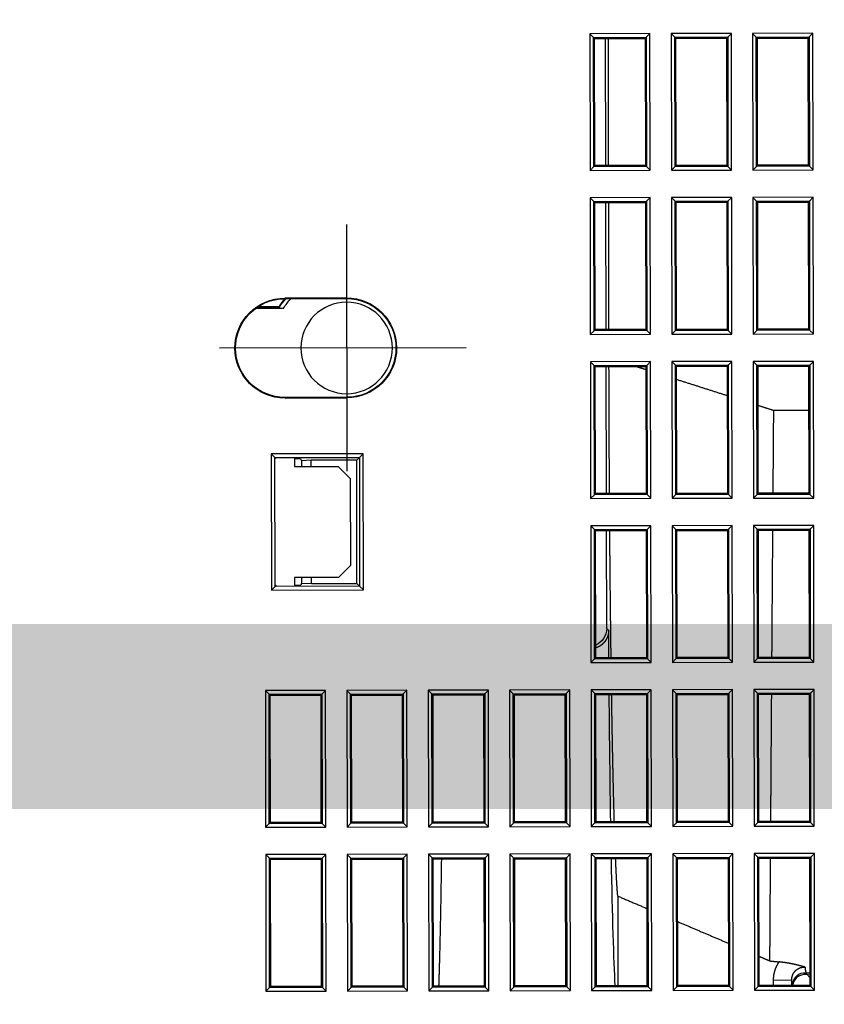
# Model space of a CAD drawing. Header units: millimetres. Extents: x 40090 to 187415, y -53271 to 40260.
# Tile 114 of 256: x 71908 to 71973, y 14287 to 14367. Entities that reach past the tile are written whole.
import ezdxf

# ---------------------------------------------------------------- set-up
doc = ezdxf.new("R2010")
doc.units = ezdxf.units.MM
doc.linetypes.add('ACAD_ISO12W100', pattern=[21, 12, -3, 0, -3, 0, -3])
doc.layers.add('AVM_kabelová_trasa_podhled', color=4, linetype='ACAD_ISO12W100', lineweight=30)
doc.layers.add('AVM_projektor', color=6, linetype='Continuous')

# ---------------------------------------------------------------- blocks, each defined once
blk = doc.blocks.new('PT-FW430-bottom')
for p, q in [((-52.8, 70.167), (-52.8, 90.167)), ((-56.154, 87.047), (-56.154, 85.326)), ((-56.154, 85.326), (-56.154, 87.047)), ((-56.115, 85.305), (-56.115, 87.105)), ((-56.038, 87.215), (-56.038, 84.963)), ((-25.04, 86.507), (-24.74, 86.207)), ((-25.04, 86.507), (-13.96, 86.507)), ((-25.04, 81.627), (-25.04, 86.507)), ((-13.96, 86.507), (-14.259, 86.207)), ((-13.96, 86.507), (-13.96, 81.627)), ((-11.74, 86.507), (-11.44, 86.207)), ((-11.74, 86.507), (-0.66, 86.507)), ((-11.74, 81.627), (-11.74, 86.507)), ((-0.66, 86.507), (-0.959, 86.207)), ((-0.66, 86.507), (-0.66, 81.627)), ((-44.221, 86), (-43.921, 85.7)), ((-44.221, 86), (-33.179, 86)), ((-44.221, 78.546), (-44.221, 86)), ((-43.831, 85.61), (-43.921, 85.7)), ((-43.921, 85.7), (-43.921, 78.846)), ((-33.479, 85.7), (-43.921, 85.7)), ((-33.569, 85.61), (-33.479, 85.7)), ((-33.179, 86), (-33.479, 85.7)), ((-33.479, 78.846), (-33.479, 85.7)), ((-33.179, 86), (-33.179, 78.546)), ((-24.74, 86.207), (-24.65, 86.117)), ((-24.74, 86.207), (-24.74, 81.926)), ((-14.259, 86.207), (-24.74, 86.207)), ((-24.65, 86.117), (-24.65, 82.017)), ((-14.35, 86.117), (-24.65, 86.117)), ((-14.259, 86.207), (-14.35, 86.117)), ((-14.35, 82.017), (-14.35, 86.117)), ((-14.259, 81.926), (-14.259, 86.207)), ((-11.44, 86.207), (-11.35, 86.117)), ((-0.959, 86.207), (-11.44, 86.207)), ((-11.44, 86.207), (-11.44, 81.926)), ((-1.05, 86.117), (-11.35, 86.117)), ((-11.35, 86.117), (-11.35, 82.017)), ((-0.959, 86.207), (-1.05, 86.117)), ((-1.05, 82.017), (-1.05, 86.117)), ((-0.959, 81.926), (-0.959, 86.207)), ((-56.8, 84.867), (-56.852, 84.867)), ((-56.852, 79.867), (-56.852, 84.867)), ((-56.8, 84.867), (-56.8, 79.867)), ((-48.8, 79.867), (-48.8, 84.867)), ((-48.8, 84.867), (-48.748, 84.867)), ((-48.748, 84.867), (-48.748, 79.867)), ((-43.831, 84.117), (-43.2, 84.117)), ((-43.83, 83.61), (-43.83, 84.117)), ((-43.2, 84.117), (-43.2, 80.567)), ((-34.2, 80.567), (-34.2, 84.117)), ((-34.2, 84.117), (-33.569, 84.117)), ((-33.57, 84.117), (-33.57, 83.61)), ((-43.83, 83.61), (-43.657, 83.553)), ((-43.7, 82.753), (-43.657, 83.553)), ((-43.657, 83.553), (-43.2, 83.553)), ((-34.2, 83.553), (-33.743, 83.553)), ((-33.743, 83.553), (-33.57, 83.61)), ((-33.743, 83.553), (-33.7, 82.753)), ((-43.2, 82.753), (-43.7, 82.753)), ((-43.7, 79.067), (-43.7, 82.753)), ((-33.7, 82.753), (-34.2, 82.753)), ((-33.7, 82.753), (-33.7, 79.067)), ((-24.74, 81.926), (-25.04, 81.627)), ((-13.96, 81.627), (-25.04, 81.627)), ((-24.74, 81.926), (-24.65, 82.017)), ((-24.74, 81.926), (-14.259, 81.926)), ((-24.65, 82.017), (-14.35, 82.017)), ((-14.259, 81.926), (-14.35, 82.017)), ((-14.259, 81.926), (-13.96, 81.627)), ((-11.44, 81.926), (-11.74, 81.627)), ((-0.66, 81.627), (-11.74, 81.627)), ((-11.44, 81.926), (-11.35, 82.017)), ((-11.44, 81.926), (-0.959, 81.926)), ((-11.35, 82.017), (-1.05, 82.017)), ((-0.959, 81.926), (-1.05, 82.017)), ((-0.959, 81.926), (-0.66, 81.627)), ((-62.8, 79.867), (-42.8, 79.867)), ((-56.8, 79.867), (-56.852, 79.867)), ((-48.8, 79.867), (-48.748, 79.867)), ((-42.2, 79.567), (-43.2, 80.567)), ((-34.2, 80.567), (-35.2, 79.567)), ((-25.04, 79.907), (-24.74, 79.607)), ((-25.04, 79.907), (-13.96, 79.907)), ((-25.04, 75.027), (-25.04, 79.907)), ((-13.96, 79.907), (-14.259, 79.607)), ((-13.96, 79.907), (-13.96, 75.027)), ((-11.74, 79.907), (-11.44, 79.607)), ((-11.74, 79.907), (-0.66, 79.907)), ((-11.74, 75.027), (-11.74, 79.907)), ((-0.66, 79.907), (-0.959, 79.607)), ((-0.66, 79.907), (-0.66, 75.027)), ((-43.7, 79.067), (-43.921, 78.846)), ((-33.7, 79.067), (-43.7, 79.067)), ((-35.2, 79.567), (-42.2, 79.567)), ((-33.7, 79.067), (-33.479, 78.846)), ((-24.74, 79.607), (-24.65, 79.517)), ((-14.259, 79.607), (-24.74, 79.607)), ((-24.74, 79.607), (-24.74, 75.326)), ((-14.35, 79.517), (-24.65, 79.517)), ((-24.65, 79.517), (-24.65, 75.417)), ((-14.259, 79.607), (-14.35, 79.517)), ((-14.35, 75.417), (-14.35, 79.517)), ((-14.259, 75.326), (-14.259, 79.607)), ((-11.44, 79.607), (-11.35, 79.517)), ((-11.44, 79.607), (-11.44, 75.326)), ((-0.959, 79.607), (-11.44, 79.607)), ((-11.35, 79.517), (-11.35, 75.417)), ((-1.05, 79.517), (-11.35, 79.517)), ((-0.959, 79.607), (-1.05, 79.517)), ((-1.05, 75.417), (-1.05, 79.517)), ((-0.959, 75.326), (-0.959, 79.607)), ((-43.921, 78.846), (-44.221, 78.546)), ((-33.179, 78.546), (-44.221, 78.546)), ((-43.921, 78.846), (-33.479, 78.846)), ((-33.479, 78.846), (-33.179, 78.546)), ((-24.74, 75.326), (-25.04, 75.027)), ((-24.74, 75.326), (-24.65, 75.417)), ((-24.74, 75.326), (-14.259, 75.326)), ((-24.65, 75.417), (-14.35, 75.417)), ((-14.259, 75.326), (-14.35, 75.417)), ((-14.259, 75.326), (-13.96, 75.027)), ((-11.44, 75.326), (-11.74, 75.027)), ((-11.44, 75.326), (-11.35, 75.417)), ((-11.44, 75.326), (-0.959, 75.326)), ((-11.35, 75.417), (-1.05, 75.417)), ((-0.959, 75.326), (-1.05, 75.417)), ((-0.959, 75.326), (-0.66, 75.027)), ((-13.96, 75.027), (-25.04, 75.027)), ((-0.66, 75.027), (-11.74, 75.027)), ((-25.04, 73.307), (-24.74, 73.007)), ((-25.04, 73.307), (-13.96, 73.307)), ((-25.04, 68.427), (-25.04, 73.307)), ((-24.74, 73.007), (-24.65, 72.917)), ((-24.74, 73.007), (-24.74, 68.726)), ((-14.259, 73.007), (-24.74, 73.007)), ((-24.65, 72.917), (-24.65, 68.817)), ((-14.35, 72.917), (-24.65, 72.917)), ((-14.259, 73.007), (-14.35, 72.917)), ((-14.35, 68.817), (-14.35, 72.917)), ((-13.96, 73.307), (-14.259, 73.007)), ((-14.259, 68.726), (-14.259, 73.007)), ((-13.96, 73.307), (-13.96, 68.427)), ((-11.74, 73.307), (-11.44, 73.007)), ((-11.74, 73.307), (-0.66, 73.307)), ((-11.74, 68.427), (-11.74, 73.307)), ((-11.44, 73.007), (-11.35, 72.917)), ((-11.44, 73.007), (-11.44, 68.726)), ((-0.959, 73.007), (-11.44, 73.007)), ((-11.35, 72.917), (-11.35, 68.817)), ((-1.05, 72.917), (-11.35, 72.917)), ((-0.959, 73.007), (-1.05, 72.917)), ((-1.05, 68.817), (-1.05, 72.917)), ((-0.66, 73.307), (-0.959, 73.007)), ((-0.959, 68.726), (-0.959, 73.007)), ((-0.66, 73.307), (-0.66, 68.427)), ((-24.74, 68.726), (-25.04, 68.427)), ((-24.74, 68.726), (-24.65, 68.817)), ((-24.74, 68.726), (-14.259, 68.726)), ((-24.65, 68.817), (-14.35, 68.817)), ((-14.259, 68.726), (-14.35, 68.817)), ((-14.259, 68.726), (-13.96, 68.427)), ((-11.44, 68.726), (-11.74, 68.427)), ((-11.44, 68.726), (-11.35, 68.817)), ((-11.44, 68.726), (-0.959, 68.726)), ((-11.35, 68.817), (-1.05, 68.817)), ((-0.959, 68.726), (-1.05, 68.817)), ((-0.959, 68.726), (-0.66, 68.427)), ((-13.96, 68.427), (-25.04, 68.427)), ((-0.66, 68.427), (-11.74, 68.427)), ((-25.04, 66.707), (-24.74, 66.407)), ((-25.04, 66.707), (-13.96, 66.707)), ((-25.04, 61.827), (-25.04, 66.707)), ((-24.74, 66.407), (-24.65, 66.317)), ((-14.259, 66.407), (-24.74, 66.407)), ((-24.74, 66.407), (-24.74, 62.126)), ((-14.35, 66.317), (-24.65, 66.317)), ((-24.65, 66.317), (-24.65, 62.217)), ((-14.259, 66.407), (-14.35, 66.317)), ((-14.35, 62.217), (-14.35, 66.317)), ((-13.96, 66.707), (-14.259, 66.407)), ((-14.259, 62.126), (-14.259, 66.407)), ((-13.96, 66.707), (-13.96, 61.827)), ((-11.74, 66.707), (-11.44, 66.407)), ((-11.74, 66.707), (-0.66, 66.707)), ((-11.74, 61.827), (-11.74, 66.707)), ((-11.44, 66.407), (-11.35, 66.317)), ((-0.959, 66.407), (-11.44, 66.407)), ((-11.44, 66.407), (-11.44, 62.126)), ((-1.05, 66.317), (-11.35, 66.317)), ((-11.35, 66.317), (-11.35, 62.217)), ((-0.959, 66.407), (-1.05, 66.317)), ((-1.05, 62.217), (-1.05, 66.317)), ((-0.66, 66.707), (-0.959, 66.407)), ((-0.959, 62.126), (-0.959, 66.407)), ((-0.66, 66.707), (-0.66, 61.827)), ((-24.74, 62.126), (-25.04, 61.827)), ((-13.96, 61.827), (-25.04, 61.827)), ((-24.74, 62.126), (-24.65, 62.217)), ((-24.74, 62.126), (-14.259, 62.126)), ((-24.65, 62.217), (-14.35, 62.217)), ((-14.259, 62.126), (-14.35, 62.217)), ((-14.259, 62.126), (-13.96, 61.827)), ((-11.44, 62.126), (-11.74, 61.827)), ((-0.66, 61.827), (-11.74, 61.827)), ((-11.44, 62.126), (-11.35, 62.217)), ((-11.44, 62.126), (-0.959, 62.126)), ((-11.35, 62.217), (-1.05, 62.217)), ((-0.959, 62.126), (-1.05, 62.217)), ((-0.959, 62.126), (-0.66, 61.827)), ((-78.24, 60.107), (-77.94, 59.807)), ((-78.24, 60.107), (-67.16, 60.107)), ((-78.24, 55.227), (-78.24, 60.107)), ((-67.16, 60.107), (-67.459, 59.807)), ((-67.16, 60.107), (-67.16, 55.227)), ((-64.94, 60.107), (-64.64, 59.807)), ((-64.94, 60.107), (-53.86, 60.107)), ((-64.94, 55.227), (-64.94, 60.107)), ((-53.86, 60.107), (-54.159, 59.807)), ((-53.86, 60.107), (-53.86, 55.227)), ((-51.64, 60.107), (-51.34, 59.807)), ((-51.64, 60.107), (-40.56, 60.107)), ((-51.64, 55.227), (-51.64, 60.107)), ((-40.56, 60.107), (-40.859, 59.807)), ((-40.56, 60.107), (-40.56, 55.227)), ((-38.34, 60.107), (-38.04, 59.807)), ((-38.34, 60.107), (-27.26, 60.107)), ((-38.34, 55.227), (-38.34, 60.107)), ((-27.26, 60.107), (-27.559, 59.807)), ((-27.26, 60.107), (-27.26, 55.227)), ((-25.04, 60.107), (-24.74, 59.807)), ((-25.04, 60.107), (-13.96, 60.107)), ((-25.04, 55.227), (-25.04, 60.107)), ((-13.96, 60.107), (-14.259, 59.807)), ((-13.96, 60.107), (-13.96, 55.227)), ((-11.74, 60.107), (-11.44, 59.807)), ((-11.74, 60.107), (-0.66, 60.107)), ((-11.74, 55.227), (-11.74, 60.107)), ((-0.66, 60.107), (-0.959, 59.807)), ((-0.66, 60.107), (-0.66, 55.227)), ((-77.94, 59.807), (-77.85, 59.717)), ((-67.459, 59.807), (-77.94, 59.807)), ((-77.94, 59.807), (-77.94, 55.526)), ((-77.85, 59.717), (-77.85, 55.617)), ((-67.55, 59.717), (-77.85, 59.717)), ((-67.459, 59.807), (-67.55, 59.717)), ((-67.55, 55.617), (-67.55, 59.717)), ((-67.459, 55.526), (-67.459, 59.807)), ((-64.64, 59.807), (-64.55, 59.717)), ((-54.159, 59.807), (-64.64, 59.807)), ((-64.64, 59.807), (-64.64, 55.526)), ((-54.25, 59.717), (-64.55, 59.717)), ((-64.55, 59.717), (-64.55, 55.617)), ((-54.159, 59.807), (-54.25, 59.717)), ((-54.25, 55.617), (-54.25, 59.717)), ((-54.159, 55.526), (-54.159, 59.807)), ((-51.34, 59.807), (-51.25, 59.717)), ((-51.34, 59.807), (-51.34, 55.526)), ((-40.859, 59.807), (-51.34, 59.807)), ((-40.95, 59.717), (-51.25, 59.717)), ((-51.25, 59.717), (-51.25, 55.617)), ((-40.859, 59.807), (-40.95, 59.717)), ((-40.95, 55.617), (-40.95, 59.717)), ((-40.859, 55.526), (-40.859, 59.807)), ((-38.04, 59.807), (-37.95, 59.717)), ((-38.04, 59.807), (-38.04, 55.526)), ((-27.559, 59.807), (-38.04, 59.807)), ((-37.95, 59.717), (-37.95, 55.617)), ((-27.65, 59.717), (-37.95, 59.717)), ((-27.559, 59.807), (-27.65, 59.717)), ((-27.65, 55.617), (-27.65, 59.717)), ((-27.559, 55.526), (-27.559, 59.807)), ((-24.74, 59.807), (-24.65, 59.717)), ((-24.74, 59.807), (-24.74, 55.526)), ((-14.259, 59.807), (-24.74, 59.807)), ((-14.35, 59.717), (-24.65, 59.717)), ((-24.65, 59.717), (-24.65, 55.617)), ((-14.259, 59.807), (-14.35, 59.717)), ((-14.35, 55.617), (-14.35, 59.717)), ((-14.259, 55.526), (-14.259, 59.807)), ((-11.44, 59.807), (-11.35, 59.717)), ((-11.44, 59.807), (-11.44, 55.526)), ((-0.959, 59.807), (-11.44, 59.807)), ((-11.35, 59.717), (-11.35, 55.617)), ((-1.05, 59.717), (-11.35, 59.717)), ((-0.959, 59.807), (-1.05, 59.717)), ((-1.05, 55.617), (-1.05, 59.717)), ((-0.959, 55.526), (-0.959, 59.807)), ((-67.55, 58.825), (-77.85, 58.825)), ((-67.55, 58.599), (-77.85, 58.599)), ((-54.25, 58.825), (-64.55, 58.825)), ((-54.25, 58.599), (-64.55, 58.599)), ((-40.95, 58.825), (-51.25, 58.825)), ((-30.003, 58.825), (-37.95, 58.825)), ((-29.844, 58.666), (-30.003, 58.825)), ((-8.32, 57.971), (-1.05, 57.971)), ((-77.94, 55.526), (-78.24, 55.227)), ((-67.16, 55.227), (-78.24, 55.227)), ((-77.94, 55.526), (-77.85, 55.617)), ((-77.94, 55.526), (-67.459, 55.526)), ((-77.85, 55.617), (-67.55, 55.617)), ((-67.459, 55.526), (-67.55, 55.617)), ((-67.459, 55.526), (-67.16, 55.227)), ((-64.64, 55.526), (-64.94, 55.227)), ((-53.86, 55.227), (-64.94, 55.227)), ((-64.64, 55.526), (-64.55, 55.617)), ((-64.64, 55.526), (-54.159, 55.526)), ((-64.55, 55.617), (-54.25, 55.617)), ((-54.159, 55.526), (-54.25, 55.617)), ((-54.159, 55.526), (-53.86, 55.227)), ((-51.34, 55.526), (-51.64, 55.227)), ((-40.56, 55.227), (-51.64, 55.227)), ((-51.34, 55.526), (-51.25, 55.617)), ((-51.34, 55.526), (-40.859, 55.526)), ((-51.25, 55.617), (-40.95, 55.617)), ((-40.859, 55.526), (-40.95, 55.617)), ((-40.859, 55.526), (-40.56, 55.227)), ((-38.04, 55.526), (-38.34, 55.227)), ((-27.26, 55.227), (-38.34, 55.227)), ((-38.04, 55.526), (-37.95, 55.617)), ((-38.04, 55.526), (-27.559, 55.526)), ((-37.95, 55.617), (-27.65, 55.617)), ((-27.559, 55.526), (-27.65, 55.617)), ((-27.559, 55.526), (-27.26, 55.227)), ((-24.74, 55.526), (-25.04, 55.227)), ((-13.96, 55.227), (-25.04, 55.227)), ((-24.74, 55.526), (-24.65, 55.617)), ((-24.74, 55.526), (-14.259, 55.526)), ((-24.65, 55.617), (-14.35, 55.617)), ((-14.259, 55.526), (-14.35, 55.617)), ((-14.259, 55.526), (-13.96, 55.227)), ((-11.44, 55.526), (-11.74, 55.227)), ((-0.66, 55.227), (-11.74, 55.227)), ((-11.44, 55.526), (-11.35, 55.617)), ((-11.44, 55.526), (-0.959, 55.526)), ((-11.35, 55.617), (-1.05, 55.617)), ((-0.959, 55.526), (-1.05, 55.617)), ((-0.959, 55.526), (-0.66, 55.227)), ((-78.24, 53.507), (-77.94, 53.207)), ((-78.24, 53.507), (-67.16, 53.507)), ((-78.24, 48.627), (-78.24, 53.507)), ((-67.16, 53.507), (-67.459, 53.207)), ((-67.16, 53.507), (-67.16, 48.627)), ((-64.94, 53.507), (-64.64, 53.207)), ((-64.94, 53.507), (-53.86, 53.507)), ((-64.94, 48.627), (-64.94, 53.507)), ((-53.86, 53.507), (-54.159, 53.207)), ((-53.86, 53.507), (-53.86, 48.627)), ((-51.64, 53.507), (-51.34, 53.207)), ((-51.64, 53.507), (-40.56, 53.507)), ((-51.64, 48.627), (-51.64, 53.507)), ((-40.56, 53.507), (-40.859, 53.207)), ((-40.56, 53.507), (-40.56, 48.627)), ((-38.34, 53.507), (-38.04, 53.207)), ((-38.34, 53.507), (-27.26, 53.507)), ((-38.34, 48.627), (-38.34, 53.507)), ((-27.26, 53.507), (-27.559, 53.207)), ((-27.26, 53.507), (-27.26, 48.627)), ((-25.04, 53.507), (-24.74, 53.207)), ((-25.04, 53.507), (-13.96, 53.507)), ((-25.04, 48.627), (-25.04, 53.507)), ((-13.96, 53.507), (-14.259, 53.207)), ((-13.96, 53.507), (-13.96, 48.627)), ((-11.74, 53.507), (-11.44, 53.207)), ((-11.74, 53.507), (-0.66, 53.507)), ((-11.74, 48.627), (-11.74, 53.507)), ((-0.66, 53.507), (-0.959, 53.207)), ((-0.66, 53.507), (-0.66, 48.627)), ((-77.94, 53.207), (-77.85, 53.117)), ((-77.94, 53.207), (-77.94, 48.926)), ((-67.459, 53.207), (-77.94, 53.207)), ((-67.55, 53.117), (-77.85, 53.117)), ((-77.85, 53.117), (-77.85, 49.017)), ((-67.459, 53.207), (-67.55, 53.117)), ((-67.55, 49.017), (-67.55, 53.117)), ((-67.459, 48.926), (-67.459, 53.207)), ((-64.64, 53.207), (-64.55, 53.117)), ((-64.64, 53.207), (-64.64, 48.926)), ((-54.159, 53.207), (-64.64, 53.207)), ((-54.25, 53.117), (-64.55, 53.117)), ((-64.55, 53.117), (-64.55, 49.017)), ((-54.159, 53.207), (-54.25, 53.117)), ((-54.25, 49.017), (-54.25, 53.117)), ((-54.159, 48.926), (-54.159, 53.207)), ((-51.34, 53.207), (-51.25, 53.117)), ((-40.859, 53.207), (-51.34, 53.207)), ((-51.34, 53.207), (-51.34, 48.926)), ((-51.25, 53.117), (-51.25, 49.017)), ((-40.95, 53.117), (-51.25, 53.117)), ((-40.859, 53.207), (-40.95, 53.117)), ((-40.95, 49.017), (-40.95, 53.117)), ((-40.859, 48.926), (-40.859, 53.207)), ((-38.04, 53.207), (-37.95, 53.117)), ((-27.559, 53.207), (-38.04, 53.207)), ((-38.04, 53.207), (-38.04, 48.926)), ((-37.95, 53.117), (-37.95, 49.017)), ((-27.65, 53.117), (-37.95, 53.117)), ((-27.559, 53.207), (-27.65, 53.117)), ((-27.65, 49.017), (-27.65, 53.117)), ((-27.559, 48.926), (-27.559, 53.207)), ((-24.74, 53.207), (-24.65, 53.117)), ((-14.259, 53.207), (-24.74, 53.207)), ((-24.74, 53.207), (-24.74, 48.926)), ((-14.35, 53.117), (-24.65, 53.117)), ((-24.65, 53.117), (-24.65, 49.017)), ((-14.259, 53.207), (-14.35, 53.117)), ((-14.35, 49.017), (-14.35, 53.117)), ((-14.259, 48.926), (-14.259, 53.207)), ((-11.44, 53.207), (-11.35, 53.117)), ((-11.44, 53.207), (-11.44, 48.926)), ((-0.959, 53.207), (-11.44, 53.207)), ((-11.35, 53.117), (-11.35, 49.017)), ((-1.05, 53.117), (-11.35, 53.117)), ((-0.959, 53.207), (-1.05, 53.117)), ((-1.05, 49.017), (-1.05, 53.117)), ((-0.959, 48.926), (-0.959, 53.207)), ((-77.94, 48.926), (-78.24, 48.627)), ((-77.94, 48.926), (-77.85, 49.017)), ((-77.94, 48.926), (-67.459, 48.926)), ((-77.85, 49.017), (-67.55, 49.017)), ((-67.459, 48.926), (-67.55, 49.017)), ((-67.459, 48.926), (-67.16, 48.627)), ((-64.64, 48.926), (-64.94, 48.627)), ((-64.64, 48.926), (-64.55, 49.017)), ((-64.64, 48.926), (-54.159, 48.926)), ((-64.55, 49.017), (-54.25, 49.017)), ((-54.159, 48.926), (-54.25, 49.017)), ((-54.159, 48.926), (-53.86, 48.627)), ((-51.34, 48.926), (-51.64, 48.627)), ((-51.34, 48.926), (-51.25, 49.017)), ((-51.34, 48.926), (-40.859, 48.926)), ((-51.25, 49.017), (-40.95, 49.017)), ((-40.859, 48.926), (-40.95, 49.017)), ((-40.859, 48.926), (-40.56, 48.627)), ((-38.04, 48.926), (-38.34, 48.627)), ((-38.04, 48.926), (-37.95, 49.017)), ((-38.04, 48.926), (-27.559, 48.926)), ((-37.95, 49.017), (-27.65, 49.017)), ((-27.559, 48.926), (-27.65, 49.017)), ((-27.559, 48.926), (-27.26, 48.627)), ((-24.74, 48.926), (-25.04, 48.627)), ((-24.74, 48.926), (-24.65, 49.017)), ((-24.74, 48.926), (-14.259, 48.926)), ((-24.65, 49.017), (-14.35, 49.017)), ((-14.259, 48.926), (-14.35, 49.017)), ((-14.259, 48.926), (-13.96, 48.627)), ((-11.44, 48.926), (-11.74, 48.627)), ((-11.44, 48.926), (-11.35, 49.017)), ((-11.44, 48.926), (-0.959, 48.926)), ((-11.35, 49.017), (-1.05, 49.017)), ((-0.959, 48.926), (-1.05, 49.017)), ((-0.959, 48.926), (-0.66, 48.627)), ((-67.16, 48.627), (-78.24, 48.627)), ((-53.86, 48.627), (-64.94, 48.627)), ((-40.56, 48.627), (-51.64, 48.627)), ((-27.26, 48.627), (-38.34, 48.627)), ((-13.96, 48.627), (-25.04, 48.627)), ((-0.66, 48.627), (-11.74, 48.627)), ((-78.24, 46.907), (-77.94, 46.607)), ((-78.24, 46.907), (-67.16, 46.907)), ((-78.24, 42.027), (-78.24, 46.907)), ((-77.94, 46.607), (-77.85, 46.517)), ((-67.459, 46.607), (-77.94, 46.607)), ((-77.94, 46.607), (-77.94, 42.326)), ((-67.55, 46.517), (-77.85, 46.517)), ((-77.85, 46.517), (-77.85, 42.417)), ((-67.459, 46.607), (-67.55, 46.517)), ((-67.55, 42.417), (-67.55, 46.517)), ((-67.16, 46.907), (-67.459, 46.607)), ((-67.459, 42.326), (-67.459, 46.607)), ((-67.16, 46.907), (-67.16, 42.027)), ((-64.64, 46.607), (-64.94, 46.907)), ((-64.94, 42.027), (-64.94, 46.907)), ((-64.94, 46.907), (-53.86, 46.907)), ((-64.64, 46.607), (-64.55, 46.517)), ((-64.64, 46.607), (-64.64, 42.326)), ((-54.159, 46.607), (-64.64, 46.607)), ((-54.25, 46.517), (-64.55, 46.517)), ((-64.55, 46.517), (-64.55, 42.417)), ((-54.159, 46.607), (-54.25, 46.517)), ((-54.25, 42.417), (-54.25, 46.517)), ((-53.86, 46.907), (-54.159, 46.607)), ((-54.159, 42.326), (-54.159, 46.607)), ((-53.86, 46.907), (-53.86, 42.027)), ((-51.64, 46.907), (-51.34, 46.607)), ((-51.64, 46.907), (-40.56, 46.907)), ((-51.64, 42.027), (-51.64, 46.907)), ((-51.34, 46.607), (-51.25, 46.517)), ((-40.859, 46.607), (-51.34, 46.607)), ((-51.34, 46.607), (-51.34, 42.326)), ((-40.95, 46.517), (-51.25, 46.517)), ((-51.25, 46.517), (-51.25, 42.417)), ((-40.859, 46.607), (-40.95, 46.517)), ((-40.95, 42.417), (-40.95, 46.517)), ((-40.56, 46.907), (-40.859, 46.607)), ((-40.859, 42.326), (-40.859, 46.607)), ((-40.56, 46.907), (-40.56, 42.027)), ((-38.04, 46.607), (-38.34, 46.907)), ((-38.34, 42.027), (-38.34, 46.907)), ((-38.34, 46.907), (-27.26, 46.907)), ((-38.04, 46.607), (-37.95, 46.517)), ((-27.559, 46.607), (-38.04, 46.607)), ((-38.04, 46.607), (-38.04, 42.326)), ((-27.65, 46.517), (-37.95, 46.517)), ((-37.95, 46.517), (-37.95, 42.417)), ((-27.559, 46.607), (-27.65, 46.517)), ((-27.65, 42.417), (-27.65, 46.517)), ((-27.26, 46.907), (-27.559, 46.607)), ((-27.559, 42.326), (-27.559, 46.607)), ((-27.26, 46.907), (-27.26, 42.027)), ((-25.04, 46.907), (-24.74, 46.607)), ((-25.04, 46.907), (-13.96, 46.907)), ((-25.04, 42.027), (-25.04, 46.907)), ((-24.74, 46.607), (-24.65, 46.517)), ((-14.259, 46.607), (-24.74, 46.607)), ((-24.74, 46.607), (-24.74, 42.326)), ((-14.35, 46.517), (-24.65, 46.517)), ((-24.65, 46.517), (-24.65, 42.417)), ((-14.259, 46.607), (-14.35, 46.517)), ((-14.35, 42.417), (-14.35, 46.517)), ((-13.96, 46.907), (-14.259, 46.607)), ((-14.259, 42.326), (-14.259, 46.607)), ((-13.96, 46.907), (-13.96, 42.027)), ((-11.74, 46.907), (-11.44, 46.607)), ((-11.74, 46.907), (-0.66, 46.907)), ((-11.74, 42.027), (-11.74, 46.907)), ((-11.44, 46.607), (-11.35, 46.517)), ((-11.44, 46.607), (-11.44, 42.326)), ((-0.959, 46.607), (-11.44, 46.607)), ((-1.05, 46.517), (-11.35, 46.517)), ((-11.35, 46.517), (-11.35, 42.417)), ((-0.959, 46.607), (-1.05, 46.517)), ((-1.05, 42.417), (-1.05, 46.517)), ((-0.66, 46.907), (-0.959, 46.607)), ((-0.959, 42.326), (-0.959, 46.607)), ((-0.66, 46.907), (-0.66, 42.027)), ((-47.65, 42.417), (-47.65, 45.249)), ((-1.49, 45.38), (-1.49, 43.88)), ((-1.49, 45.38), (-1.05, 45.38)), ((-1.05, 43.88), (-1.49, 43.88)), ((-1.085, 43.809), (-1.05, 43.797)), ((-77.94, 42.326), (-78.24, 42.027)), ((-77.94, 42.326), (-77.85, 42.417)), ((-77.94, 42.326), (-67.459, 42.326)), ((-77.85, 42.417), (-67.55, 42.417)), ((-67.459, 42.326), (-67.55, 42.417)), ((-67.459, 42.326), (-67.16, 42.027)), ((-64.64, 42.326), (-64.94, 42.027)), ((-64.64, 42.326), (-64.55, 42.417)), ((-64.64, 42.326), (-54.159, 42.326)), ((-64.55, 42.417), (-54.25, 42.417)), ((-54.159, 42.326), (-54.25, 42.417)), ((-53.86, 42.027), (-54.159, 42.326)), ((-51.34, 42.326), (-51.64, 42.027)), ((-51.34, 42.326), (-51.25, 42.417)), ((-51.34, 42.326), (-40.859, 42.326)), ((-51.25, 42.417), (-40.95, 42.417)), ((-40.859, 42.326), (-40.95, 42.417)), ((-40.859, 42.326), (-40.56, 42.027)), ((-38.04, 42.326), (-38.34, 42.027)), ((-38.04, 42.326), (-37.95, 42.417)), ((-38.04, 42.326), (-27.559, 42.326)), ((-37.95, 42.417), (-27.65, 42.417)), ((-27.559, 42.326), (-27.65, 42.417)), ((-27.26, 42.027), (-27.559, 42.326)), ((-24.74, 42.326), (-25.04, 42.027)), ((-24.74, 42.326), (-24.65, 42.417)), ((-24.74, 42.326), (-14.259, 42.326)), ((-24.65, 42.417), (-14.35, 42.417)), ((-14.259, 42.326), (-14.35, 42.417)), ((-14.259, 42.326), (-13.96, 42.027)), ((-11.44, 42.326), (-11.74, 42.027)), ((-11.44, 42.326), (-11.35, 42.417)), ((-11.44, 42.326), (-0.959, 42.326)), ((-11.35, 42.417), (-1.05, 42.417)), ((-1.952, 42.664), (-2.078, 42.704)), ((-2.048, 42.417), (-2.078, 42.704)), ((-1.678, 42.417), (-1.952, 42.663)), ((-1.926, 42.417), (-1.952, 42.663)), ((-0.959, 42.326), (-1.05, 42.417)), ((-0.959, 42.326), (-0.66, 42.027)), ((-67.16, 42.027), (-78.24, 42.027)), ((-53.86, 42.027), (-64.94, 42.027)), ((-40.56, 42.027), (-51.64, 42.027)), ((-27.26, 42.027), (-38.34, 42.027)), ((-13.96, 42.027), (-25.04, 42.027)), ((-0.66, 42.027), (-11.74, 42.027))]:
    blk.add_line(p, q)
blk.add_circle((-52.8, 79.867), 3.708)
for centre, radius, start, end in [((-52.8, 84.867), 4.052, 0, 180), ((-52.8, 84.867), 4, 0, 180), ((-52.8, 80.167), 6.154, 123.02344, 130.54481), ((-52.8, 80.167), 6.115, 122.8284, 130.85265), ((-52.8, 79.867), 6.038, 122.4317, 131.4875), ((-52.8, 79.867), 4.052, 180, 0), ((-52.8, 79.867), 4, 180, 0)]:
    blk.add_arc(centre, radius, start, end)
for centre, major_axis, ratio, start_param, end_param in [((-30.003, 60.325), (-0.576, -1.391), 0.975619, 0.401501, 1.537433), ((-41.075, 57.956), (-42.2, 0), 0.017455, 4.388632, 4.443007), ((-41.075, 57.956), (-42.2, 0), 0.017455, 4.026589, 4.31261), ((-41.075, 57.956), (-42.2, 0), 0.017455, 3.464069, 3.930842), ((-1.085, 42.809), (-0.306, -0.952), 0.99838, 3.453385, 5.127971), ((-0.958, 42.768), (-0.499, -0.867), 0.999258, 3.756343, 5.338643), ((-47.65, 43.765), (-46.633, 0), 0.017455, 3.195785, 3.284231)]:
    blk.add_ellipse(centre, major_axis=major_axis, ratio=ratio, start_param=start_param, end_param=end_param)
for points, start_tangent, end_tangent in [([(-56.115, 85.305), (-56.123, 85.31), (-56.131, 85.314), (-56.138, 85.318), (-56.146, 85.322), (-56.154, 85.326)], (-0.878509, 0.477726), (-0.878509, 0.477726)), ([(-1.05, 72.482), (-1.343, 72.471), (-1.645, 72.461), (-1.958, 72.45), (-2.281, 72.439), (-2.615, 72.428), (-2.959, 72.418), (-3.314, 72.407), (-3.679, 72.397), (-4.054, 72.387), (-4.439, 72.377), (-4.834, 72.367), (-5.239, 72.357), (-5.653, 72.347), (-6.077, 72.337), (-6.511, 72.328), (-6.954, 72.318), (-7.407, 72.309), (-7.868, 72.299), (-8.339, 72.29), (-8.819, 72.281), (-9.307, 72.272), (-9.805, 72.264), (-10.311, 72.255), (-10.825, 72.247), (-11.348, 72.238)], (-0.999262, -0.038422), (-0.999878, -0.015642)), ([(-29.844, 58.666), (-29.831, 58.666), (-29.817, 58.666), (-29.804, 58.667), (-29.791, 58.667), (-29.778, 58.668), (-29.764, 58.669), (-29.751, 58.67), (-29.738, 58.671), (-29.725, 58.672), (-29.712, 58.673), (-29.699, 58.675), (-29.685, 58.676), (-29.672, 58.678), (-29.659, 58.68), (-29.646, 58.682), (-29.633, 58.684), (-29.62, 58.686), (-29.607, 58.688), (-29.594, 58.69), (-29.581, 58.693), (-29.568, 58.696), (-29.555, 58.698), (-29.542, 58.701), (-29.529, 58.704), (-29.516, 58.707), (-29.503, 58.71), (-29.49, 58.714), (-29.477, 58.717), (-29.464, 58.721), (-29.452, 58.724), (-29.439, 58.728), (-29.426, 58.732), (-29.413, 58.736), (-29.4, 58.74), (-29.387, 58.745), (-29.375, 58.749), (-29.362, 58.754), (-29.349, 58.758), (-29.336, 58.763), (-29.324, 58.768), (-29.311, 58.773), (-29.298, 58.778), (-29.286, 58.784), (-29.273, 58.789), (-29.26, 58.795), (-29.248, 58.801), (-29.235, 58.806), (-29.223, 58.812), (-29.21, 58.818), (-29.198, 58.825), (-29.186, 58.831), (-29.173, 58.837), (-29.161, 58.844), (-29.149, 58.85), (-29.137, 58.857), (-29.125, 58.864), (-29.113, 58.871), (-29.101, 58.878), (-29.089, 58.886), (-29.077, 58.893), (-29.065, 58.9), (-29.053, 58.908), (-29.041, 58.916), (-29.029, 58.924), (-29.018, 58.932), (-29.006, 58.94), (-28.995, 58.948), (-28.983, 58.957), (-28.972, 58.965), (-28.96, 58.974), (-28.949, 58.983), (-28.937, 58.992), (-28.926, 59.001), (-28.915, 59.01), (-28.904, 59.019), (-28.893, 59.029), (-28.882, 59.038), (-28.871, 59.048), (-28.86, 59.058), (-28.849, 59.068), (-28.838, 59.078), (-28.828, 59.088), (-28.817, 59.099), (-28.807, 59.109), (-28.796, 59.12), (-28.786, 59.13), (-28.776, 59.141), (-28.766, 59.152), (-28.756, 59.163), (-28.746, 59.174), (-28.736, 59.186), (-28.726, 59.197), (-28.716, 59.208), (-28.707, 59.22), (-28.697, 59.232), (-28.688, 59.244), (-28.678, 59.256), (-28.669, 59.268), (-28.66, 59.28), (-28.651, 59.293), (-28.642, 59.305), (-28.633, 59.318), (-28.625, 59.331), (-28.616, 59.344), (-28.607, 59.357), (-28.599, 59.37), (-28.591, 59.383), (-28.582, 59.397), (-28.574, 59.41), (-28.567, 59.424), (-28.559, 59.438), (-28.551, 59.451), (-28.544, 59.465), (-28.536, 59.479), (-28.529, 59.493), (-28.522, 59.508), (-28.515, 59.522), (-28.508, 59.536), (-28.501, 59.551), (-28.495, 59.565), (-28.489, 59.58), (-28.482, 59.594), (-28.476, 59.609), (-28.47, 59.623), (-28.465, 59.638), (-28.459, 59.652), (-28.454, 59.666), (-28.449, 59.681), (-28.443, 59.7), (-28.435, 59.722)], (0.999908, 0.013574), (0.307403, 0.951579)), ([(-40.949, 58.575), (-41.237, 58.576), (-41.526, 58.577), (-41.815, 58.578), (-42.104, 58.58), (-42.394, 58.581), (-42.684, 58.582), (-42.974, 58.583), (-43.265, 58.584), (-43.556, 58.585), (-43.848, 58.586), (-44.14, 58.587), (-44.432, 58.588), (-44.725, 58.588), (-45.017, 58.589), (-45.311, 58.59), (-45.604, 58.591), (-45.898, 58.592), (-46.193, 58.592), (-46.487, 58.593), (-46.782, 58.594), (-47.078, 58.594), (-47.373, 58.595), (-47.669, 58.595), (-47.966, 58.596), (-48.262, 58.596), (-48.56, 58.597), (-48.857, 58.597), (-49.155, 58.597), (-49.453, 58.598), (-49.752, 58.598), (-50.05, 58.598), (-50.35, 58.598), (-50.649, 58.598), (-50.949, 58.599), (-51.25, 58.599)], (-0.99999, 0.004463), (-1, 0.000274)), ([(-27.648, 58.473), (-27.808, 58.474), (-27.968, 58.476), (-28.128, 58.478), (-28.289, 58.48), (-28.451, 58.481), (-28.613, 58.483), (-28.775, 58.485), (-28.937, 58.487), (-29.1, 58.488), (-29.264, 58.49), (-29.428, 58.492), (-29.592, 58.493), (-29.757, 58.495), (-29.922, 58.497), (-30.087, 58.498), (-30.253, 58.5), (-30.419, 58.502), (-30.586, 58.503), (-30.753, 58.505), (-30.92, 58.506), (-31.088, 58.508), (-31.256, 58.51), (-31.425, 58.511), (-31.594, 58.513), (-31.764, 58.514), (-31.934, 58.516), (-32.104, 58.517), (-32.275, 58.519), (-32.446, 58.52), (-32.617, 58.522), (-32.789, 58.523), (-32.962, 58.524), (-33.135, 58.526), (-33.308, 58.527), (-33.481, 58.529), (-33.655, 58.53), (-33.83, 58.531), (-34.005, 58.533), (-34.18, 58.534), (-34.355, 58.535), (-34.531, 58.537), (-34.708, 58.538), (-34.885, 58.539), (-35.062, 58.541), (-35.24, 58.542), (-35.418, 58.543), (-35.597, 58.544), (-35.776, 58.546), (-35.955, 58.547), (-36.135, 58.548), (-36.315, 58.549), (-36.496, 58.55), (-36.677, 58.552), (-36.858, 58.553), (-37.039, 58.554), (-37.221, 58.555), (-37.402, 58.556), (-37.584, 58.557), (-37.766, 58.558), (-37.948, 58.559)], (-0.999935, 0.011392), (-0.999983, 0.005797)), ([(-14.349, 58.237), (-14.453, 58.24), (-14.558, 58.243), (-14.663, 58.245), (-14.768, 58.248), (-14.875, 58.251), (-14.982, 58.254), (-15.089, 58.257), (-15.198, 58.26), (-15.307, 58.262), (-15.416, 58.265), (-15.526, 58.268), (-15.637, 58.271), (-15.749, 58.273), (-15.861, 58.276), (-15.974, 58.279), (-16.087, 58.281), (-16.201, 58.284), (-16.316, 58.287), (-16.431, 58.29), (-16.547, 58.292), (-16.663, 58.295), (-16.78, 58.298), (-16.898, 58.3), (-17.017, 58.303), (-17.136, 58.305), (-17.255, 58.308), (-17.376, 58.311), (-17.497, 58.313), (-17.618, 58.316), (-17.74, 58.318), (-17.863, 58.321), (-17.987, 58.324), (-18.111, 58.326), (-18.235, 58.329), (-18.361, 58.331), (-18.487, 58.334), (-18.613, 58.336), (-18.74, 58.339), (-18.868, 58.341), (-18.997, 58.344), (-19.126, 58.346), (-19.255, 58.349), (-19.386, 58.351), (-19.517, 58.354), (-19.648, 58.356), (-19.78, 58.358), (-19.913, 58.361), (-20.047, 58.363), (-20.181, 58.366), (-20.315, 58.368), (-20.451, 58.37), (-20.587, 58.373), (-20.723, 58.375), (-20.86, 58.377), (-20.998, 58.38), (-21.137, 58.382), (-21.276, 58.384), (-21.416, 58.387), (-21.556, 58.389), (-21.697, 58.391), (-21.839, 58.394), (-21.981, 58.396), (-22.124, 58.398), (-22.268, 58.4), (-22.412, 58.403), (-22.557, 58.405), (-22.702, 58.407), (-22.848, 58.409), (-22.995, 58.412), (-23.143, 58.414), (-23.291, 58.416), (-23.439, 58.418), (-23.589, 58.42), (-23.739, 58.423), (-23.889, 58.425), (-24.04, 58.427), (-24.191, 58.429), (-24.343, 58.431), (-24.495, 58.433), (-24.648, 58.435)], (-0.999618, 0.027642), (-0.999908, 0.013575)), ([(-8.32, 57.971), (-8.376, 57.976), (-8.434, 57.981), (-8.494, 57.986), (-8.556, 57.991), (-8.619, 57.996), (-8.685, 58.001), (-8.752, 58.006), (-8.821, 58.011), (-8.891, 58.016), (-8.964, 58.021), (-9.038, 58.025), (-9.114, 58.03), (-9.192, 58.035), (-9.271, 58.04), (-9.353, 58.045), (-9.436, 58.05), (-9.521, 58.054), (-9.607, 58.059), (-9.696, 58.064), (-9.786, 58.069), (-9.878, 58.074), (-9.971, 58.078), (-10.067, 58.083), (-10.164, 58.088), (-10.263, 58.092), (-10.363, 58.097), (-10.466, 58.102), (-10.57, 58.107), (-10.676, 58.111), (-10.783, 58.116), (-10.893, 58.121), (-11.004, 58.125), (-11.117, 58.13), (-11.231, 58.134), (-11.348, 58.139)], (-0.995934, 0.090083), (-0.999234, 0.039122)), ([(-8.32, 57.971), (-8.253, 57.814), (-8.185, 57.657), (-8.118, 57.5), (-8.051, 57.343), (-7.983, 57.186), (-7.916, 57.029), (-7.849, 56.872), (-7.782, 56.715), (-7.714, 56.558), (-7.647, 56.401), (-7.58, 56.245), (-7.512, 56.088), (-7.445, 55.931), (-7.378, 55.774), (-7.311, 55.617)], (0.394072, -0.91908), (0.394056, -0.919086)), ([(-50.987, 55.617), (-51.005, 55.671), (-51.022, 55.725), (-51.04, 55.78), (-51.057, 55.834), (-51.075, 55.889), (-51.092, 55.943), (-51.11, 55.998), (-51.127, 56.052), (-51.145, 56.106), (-51.162, 56.161), (-51.18, 56.215), (-51.197, 56.27), (-51.215, 56.324), (-51.232, 56.379), (-51.25, 56.433)], (-0.306394, 0.951905), (-0.306394, 0.951905)), ([(-48.863, 49.017), (-48.951, 49.29), (-49.039, 49.563), (-49.127, 49.837), (-49.215, 50.11), (-49.303, 50.383), (-49.391, 50.657), (-49.479, 50.93), (-49.567, 51.203), (-49.655, 51.477), (-49.743, 51.75), (-49.83, 52.023), (-49.918, 52.297), (-50.006, 52.57), (-50.094, 52.843), (-50.182, 53.117)], (-0.306394, 0.951905), (-0.306394, 0.951905)), ([(-6.239, 53.117), (-6.122, 52.843), (-6.004, 52.57), (-5.887, 52.297), (-5.77, 52.023), (-5.653, 51.75), (-5.536, 51.477), (-5.418, 51.203), (-5.301, 50.93), (-5.184, 50.657), (-5.067, 50.384), (-4.95, 50.11), (-4.833, 49.837), (-4.715, 49.564), (-4.598, 49.29), (-4.481, 49.017)], (0.394039, -0.919094), (0.394013, -0.919105)), ([(-47.65, 45.249), (-47.677, 45.334), (-47.704, 45.418), (-47.732, 45.503), (-47.759, 45.587), (-47.786, 45.672), (-47.813, 45.756), (-47.84, 45.841), (-47.868, 45.925), (-47.895, 46.01), (-47.922, 46.094), (-47.949, 46.179), (-47.976, 46.263), (-48.004, 46.348), (-48.031, 46.432), (-48.058, 46.517)], (-0.306394, 0.951905), (-0.306394, 0.951905)), ([(-3.409, 46.517), (-3.385, 46.459), (-3.36, 46.401), (-3.335, 46.343), (-3.31, 46.285), (-3.285, 46.227), (-3.26, 46.169), (-3.235, 46.111), (-3.211, 46.053), (-3.186, 45.995), (-3.161, 45.937), (-3.136, 45.879), (-3.111, 45.821), (-3.086, 45.763), (-3.061, 45.705), (-3.037, 45.647)], (0.393997, -0.919112), (0.393992, -0.919114)), ([(-14.35, 45.551), (-14.456, 45.55), (-14.562, 45.55), (-14.669, 45.549), (-14.776, 45.548), (-14.883, 45.547), (-14.992, 45.546), (-15.1, 45.545), (-15.209, 45.544), (-15.318, 45.543), (-15.428, 45.542), (-15.538, 45.541), (-15.649, 45.54), (-15.76, 45.539), (-15.871, 45.538), (-15.983, 45.537), (-16.096, 45.536), (-16.208, 45.535), (-16.322, 45.534), (-16.435, 45.533), (-16.549, 45.532), (-16.664, 45.531), (-16.779, 45.53), (-16.894, 45.529), (-17.01, 45.528), (-17.125, 45.527), (-17.242, 45.526), (-17.358, 45.525), (-17.475, 45.524), (-17.593, 45.523), (-17.71, 45.522), (-17.828, 45.521), (-17.947, 45.52), (-18.066, 45.519), (-18.185, 45.518), (-18.304, 45.517), (-18.424, 45.516), (-18.544, 45.515), (-18.665, 45.514), (-18.786, 45.513), (-18.907, 45.512), (-19.029, 45.511), (-19.151, 45.509), (-19.273, 45.508), (-19.396, 45.507), (-19.518, 45.506), (-19.641, 45.505), (-19.765, 45.504), (-19.888, 45.503), (-20.012, 45.502), (-20.136, 45.501), (-20.261, 45.5), (-20.385, 45.499), (-20.51, 45.497), (-20.636, 45.496), (-20.761, 45.495), (-20.887, 45.494), (-21.013, 45.493), (-21.139, 45.492), (-21.266, 45.491), (-21.392, 45.49), (-21.519, 45.489), (-21.647, 45.487), (-21.774, 45.486), (-21.902, 45.485), (-22.03, 45.484), (-22.159, 45.483), (-22.287, 45.482), (-22.416, 45.481), (-22.545, 45.479), (-22.675, 45.478), (-22.805, 45.477), (-22.934, 45.476), (-23.065, 45.475), (-23.195, 45.474), (-23.326, 45.472), (-23.457, 45.471), (-23.588, 45.47), (-23.72, 45.469), (-23.852, 45.468), (-23.984, 45.467), (-24.116, 45.465), (-24.249, 45.464), (-24.381, 45.463), (-24.515, 45.462), (-24.648, 45.461)], (-0.999963, -0.008659), (-0.99996, -0.008948)), ([(-3.037, 45.647), (-3.081, 45.647), (-3.127, 45.647), (-3.174, 45.646), (-3.222, 45.646), (-3.272, 45.645), (-3.323, 45.645), (-3.376, 45.645), (-3.429, 45.644), (-3.484, 45.644), (-3.54, 45.643), (-3.598, 45.643), (-3.657, 45.642), (-3.717, 45.642), (-3.778, 45.641), (-3.841, 45.641), (-3.905, 45.64), (-3.97, 45.64), (-4.037, 45.639), (-4.104, 45.638), (-4.174, 45.638), (-4.244, 45.637), (-4.316, 45.637), (-4.389, 45.636), (-4.463, 45.635), (-4.538, 45.635), (-4.615, 45.634), (-4.693, 45.634), (-4.773, 45.633), (-4.853, 45.632), (-4.935, 45.631), (-5.019, 45.631), (-5.103, 45.63), (-5.189, 45.629), (-5.276, 45.629), (-5.364, 45.628), (-5.454, 45.627), (-5.545, 45.626), (-5.637, 45.626), (-5.731, 45.625), (-5.826, 45.624), (-5.922, 45.623), (-6.02, 45.622), (-6.118, 45.622), (-6.219, 45.621), (-6.32, 45.62), (-6.423, 45.619), (-6.527, 45.618), (-6.632, 45.617), (-6.739, 45.616), (-6.847, 45.615), (-6.956, 45.615), (-7.067, 45.614), (-7.179, 45.613), (-7.292, 45.612), (-7.407, 45.611), (-7.522, 45.61), (-7.639, 45.609), (-7.757, 45.608), (-7.875, 45.607), (-7.995, 45.606), (-8.116, 45.605), (-8.239, 45.604), (-8.362, 45.603), (-8.486, 45.602), (-8.612, 45.601), (-8.738, 45.599), (-8.866, 45.598), (-8.995, 45.597), (-9.124, 45.596), (-9.255, 45.595), (-9.387, 45.594), (-9.52, 45.593), (-9.655, 45.592), (-9.79, 45.591), (-9.926, 45.589), (-10.064, 45.588), (-10.202, 45.587), (-10.342, 45.586), (-10.482, 45.585), (-10.624, 45.583), (-10.767, 45.582), (-10.911, 45.581), (-11.056, 45.58), (-11.202, 45.578), (-11.349, 45.577)], (-0.999966, -0.0083), (-0.999963, -0.008568)), ([(-3.037, 45.647), (-3.031, 45.598), (-3.026, 45.55), (-3.021, 45.501), (-3.016, 45.452), (-3.01, 45.403), (-3.005, 45.354), (-3, 45.305), (-2.995, 45.256), (-2.99, 45.207), (-2.984, 45.158), (-2.979, 45.109), (-2.974, 45.06), (-2.969, 45.012), (-2.963, 44.963), (-2.958, 44.914)], (0.106177, -0.994347), (0.106171, -0.994348)), ([(-40.949, 45.312), (-41.043, 45.311), (-41.138, 45.31), (-41.233, 45.309), (-41.327, 45.308), (-41.422, 45.307), (-41.517, 45.306), (-41.611, 45.306), (-41.706, 45.305), (-41.801, 45.304), (-41.896, 45.303), (-41.991, 45.302), (-42.085, 45.301), (-42.18, 45.3), (-42.275, 45.299), (-42.37, 45.298), (-42.465, 45.298), (-42.561, 45.297), (-42.656, 45.296), (-42.751, 45.295), (-42.846, 45.294), (-42.941, 45.293), (-43.037, 45.292), (-43.132, 45.291), (-43.227, 45.29), (-43.323, 45.29), (-43.418, 45.289), (-43.513, 45.288), (-43.609, 45.287), (-43.704, 45.286), (-43.8, 45.285), (-43.896, 45.284), (-43.991, 45.283), (-44.087, 45.282), (-44.182, 45.282), (-44.278, 45.281), (-44.374, 45.28), (-44.47, 45.279), (-44.566, 45.278), (-44.661, 45.277), (-44.757, 45.276), (-44.853, 45.275), (-44.949, 45.274), (-45.045, 45.273), (-45.141, 45.273), (-45.237, 45.272), (-45.334, 45.271), (-45.43, 45.27), (-45.526, 45.269), (-45.622, 45.268), (-45.718, 45.267), (-45.815, 45.266), (-45.911, 45.265), (-46.007, 45.264), (-46.104, 45.264), (-46.2, 45.263), (-46.297, 45.262), (-46.393, 45.261), (-46.49, 45.26), (-46.586, 45.259), (-46.683, 45.258), (-46.78, 45.257), (-46.876, 45.256), (-46.973, 45.255), (-47.07, 45.254), (-47.167, 45.254), (-47.264, 45.253), (-47.36, 45.252), (-47.457, 45.251), (-47.554, 45.25), (-47.65, 45.249)], (-0.999957, -0.009303), (-0.999956, -0.009413)), ([(-27.649, 45.434), (-27.827, 45.432), (-28.005, 45.43), (-28.184, 45.429), (-28.363, 45.427), (-28.542, 45.426), (-28.722, 45.424), (-28.903, 45.422), (-29.084, 45.421), (-29.265, 45.419), (-29.447, 45.417), (-29.629, 45.416), (-29.811, 45.414), (-29.994, 45.412), (-30.178, 45.411), (-30.362, 45.409), (-30.546, 45.407), (-30.731, 45.406), (-30.916, 45.404), (-31.102, 45.402), (-31.288, 45.401), (-31.474, 45.399), (-31.661, 45.397), (-31.848, 45.396), (-32.036, 45.394), (-32.225, 45.392), (-32.413, 45.39), (-32.602, 45.389), (-32.791, 45.387), (-32.98, 45.385), (-33.169, 45.384), (-33.358, 45.382), (-33.548, 45.38), (-33.738, 45.378), (-33.928, 45.377), (-34.118, 45.375), (-34.308, 45.373), (-34.498, 45.371), (-34.688, 45.37), (-34.879, 45.368), (-35.07, 45.366), (-35.261, 45.364), (-35.452, 45.363), (-35.643, 45.361), (-35.834, 45.359), (-36.026, 45.357), (-36.217, 45.356), (-36.409, 45.354), (-36.601, 45.352), (-36.793, 45.35), (-36.986, 45.348), (-37.178, 45.347), (-37.371, 45.345), (-37.563, 45.343), (-37.756, 45.341), (-37.949, 45.34)], (-0.999959, -0.009023), (-0.999957, -0.009249)), ([(-2.958, 44.914), (-2.935, 44.93), (-2.911, 44.946), (-2.887, 44.962), (-2.863, 44.978), (-2.839, 44.993), (-2.815, 45.008), (-2.791, 45.023), (-2.766, 45.037), (-2.742, 45.051), (-2.717, 45.065), (-2.692, 45.079), (-2.667, 45.092), (-2.641, 45.105), (-2.616, 45.118), (-2.59, 45.13), (-2.565, 45.142), (-2.539, 45.154), (-2.513, 45.166), (-2.487, 45.177), (-2.46, 45.188), (-2.434, 45.199), (-2.407, 45.209), (-2.381, 45.219), (-2.354, 45.229), (-2.327, 45.239), (-2.3, 45.248), (-2.273, 45.257), (-2.245, 45.266), (-2.218, 45.274), (-2.191, 45.282), (-2.163, 45.29), (-2.136, 45.297), (-2.108, 45.304), (-2.081, 45.311), (-2.053, 45.317), (-2.026, 45.323), (-1.998, 45.329), (-1.97, 45.335), (-1.942, 45.34), (-1.914, 45.345), (-1.887, 45.349), (-1.859, 45.353), (-1.831, 45.357), (-1.802, 45.361), (-1.774, 45.364), (-1.746, 45.367), (-1.718, 45.37), (-1.69, 45.372), (-1.661, 45.374), (-1.633, 45.376), (-1.604, 45.378), (-1.576, 45.379), (-1.547, 45.379), (-1.519, 45.38), (-1.49, 45.38)], (0.815932, 0.578148), (1, -0.000009)), ([(-2.521, 42.781), (-2.526, 42.796), (-2.53, 42.811), (-2.534, 42.826), (-2.539, 42.84), (-2.543, 42.855), (-2.547, 42.87), (-2.551, 42.885), (-2.556, 42.9), (-2.56, 42.915), (-2.565, 42.93), (-2.569, 42.945), (-2.573, 42.96), (-2.578, 42.975), (-2.582, 42.99), (-2.586, 43.006), (-2.591, 43.021), (-2.595, 43.037), (-2.599, 43.052), (-2.604, 43.068), (-2.608, 43.084), (-2.613, 43.1), (-2.617, 43.116), (-2.621, 43.132), (-2.626, 43.148), (-2.63, 43.164), (-2.635, 43.18), (-2.639, 43.197), (-2.643, 43.213), (-2.648, 43.23), (-2.652, 43.246), (-2.657, 43.263), (-2.661, 43.28), (-2.665, 43.297), (-2.67, 43.314), (-2.674, 43.332), (-2.679, 43.349), (-2.683, 43.366), (-2.688, 43.384), (-2.692, 43.402), (-2.696, 43.42), (-2.701, 43.438), (-2.705, 43.456), (-2.71, 43.474), (-2.714, 43.492), (-2.718, 43.51), (-2.723, 43.529), (-2.727, 43.547), (-2.731, 43.566), (-2.736, 43.585), (-2.74, 43.604), (-2.744, 43.623), (-2.749, 43.642), (-2.753, 43.661), (-2.757, 43.68), (-2.762, 43.7), (-2.766, 43.719), (-2.77, 43.739), (-2.774, 43.758), (-2.778, 43.778), (-2.783, 43.798), (-2.787, 43.818), (-2.791, 43.838), (-2.795, 43.859), (-2.799, 43.879), (-2.803, 43.9), (-2.807, 43.92), (-2.812, 43.941), (-2.816, 43.962), (-2.82, 43.983), (-2.824, 44.004), (-2.828, 44.025), (-2.832, 44.046), (-2.836, 44.068), (-2.84, 44.089), (-2.843, 44.111), (-2.847, 44.133), (-2.851, 44.155), (-2.855, 44.177), (-2.859, 44.199), (-2.863, 44.221), (-2.866, 44.244), (-2.87, 44.266), (-2.874, 44.289), (-2.877, 44.311), (-2.881, 44.333), (-2.885, 44.356), (-2.888, 44.379), (-2.892, 44.401), (-2.895, 44.424), (-2.899, 44.447), (-2.902, 44.47), (-2.905, 44.492), (-2.909, 44.515), (-2.912, 44.538), (-2.915, 44.561), (-2.918, 44.585), (-2.921, 44.608), (-2.924, 44.631), (-2.927, 44.654), (-2.93, 44.677), (-2.933, 44.701), (-2.936, 44.724), (-2.939, 44.748), (-2.942, 44.771), (-2.945, 44.795), (-2.948, 44.819), (-2.95, 44.842), (-2.953, 44.866), (-2.956, 44.89), (-2.958, 44.914)], (-0.282119, 0.959379), (-0.106173, 0.994348)), ([(-1.49, 43.88), (-1.521, 43.88), (-1.551, 43.879), (-1.582, 43.877), (-1.612, 43.874), (-1.643, 43.87), (-1.673, 43.865), (-1.703, 43.86), (-1.733, 43.853), (-1.763, 43.846), (-1.793, 43.838), (-1.822, 43.829), (-1.851, 43.82), (-1.88, 43.809), (-1.908, 43.798), (-1.936, 43.785), (-1.964, 43.772), (-1.992, 43.758), (-2.019, 43.743), (-2.045, 43.728), (-2.072, 43.712), (-2.097, 43.695), (-2.122, 43.677), (-2.147, 43.658), (-2.171, 43.639), (-2.194, 43.619), (-2.217, 43.598), (-2.239, 43.576), (-2.261, 43.554), (-2.282, 43.531), (-2.302, 43.508), (-2.322, 43.484), (-2.341, 43.459), (-2.358, 43.434), (-2.376, 43.408), (-2.392, 43.381), (-2.407, 43.354), (-2.422, 43.327), (-2.436, 43.299), (-2.448, 43.27), (-2.46, 43.242), (-2.471, 43.212), (-2.482, 43.183), (-2.491, 43.153), (-2.499, 43.123), (-2.506, 43.092), (-2.512, 43.062), (-2.517, 43.031), (-2.521, 43), (-2.524, 42.969), (-2.526, 42.938), (-2.527, 42.906), (-2.527, 42.875), (-2.526, 42.844), (-2.524, 42.813), (-2.521, 42.782)], (-0.999994, 0.003476), (0.113075, -0.993586)), ([(-2.078, 42.704), (-2.088, 42.707), (-2.098, 42.711), (-2.11, 42.714), (-2.121, 42.717), (-2.134, 42.72), (-2.147, 42.723), (-2.161, 42.726), (-2.175, 42.729), (-2.19, 42.732), (-2.206, 42.735), (-2.222, 42.738), (-2.239, 42.741), (-2.257, 42.745), (-2.275, 42.748), (-2.295, 42.751), (-2.314, 42.754), (-2.335, 42.757), (-2.356, 42.76), (-2.377, 42.763), (-2.4, 42.766), (-2.423, 42.769), (-2.446, 42.772), (-2.471, 42.775), (-2.496, 42.778), (-2.521, 42.782)], (-0.950399, 0.311032), (-0.993087, 0.117378)), ([(-1.952, 42.663), (-1.952, 42.663), (-1.952, 42.663), (-1.952, 42.663), (-1.952, 42.663), (-1.952, 42.663), (-1.952, 42.663), (-1.952, 42.663), (-1.952, 42.664), (-1.952, 42.664), (-1.952, 42.664)], (-0.10467, 0.994507), (-0.103573, 0.994622))]:
    blk.add_spline(points, degree=3, dxfattribs=dict(start_tangent=start_tangent, end_tangent=end_tangent))

msp = doc.modelspace()

# ---------------------------------------------------------------- linework, layer by layer
at = {"layer": 'AVM_kabelová_trasa_podhled', "const_width": 15}
for points in [[(71854.126, 14310.267), (73569.97, 14310.267), (73569.97, 17810.458), (73481.064, 17810.458)], [(71854.126, 14310.267), (73569.97, 14310.267), (73569.97, 12817.32), (73520.563, 12817.32)]]:
    msp.add_lwpolyline(points, dxfattribs=at)

# ---------------------------------------------------------------- block references
at = {"layer": 'AVM_projektor', "xscale": -1, "rotation": 90.11045350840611}
msp.add_blockref('PT-FW430-bottom', (72014.158, 14287.489), dxfattribs=at)

doc.saveas('drawing.dxf')
